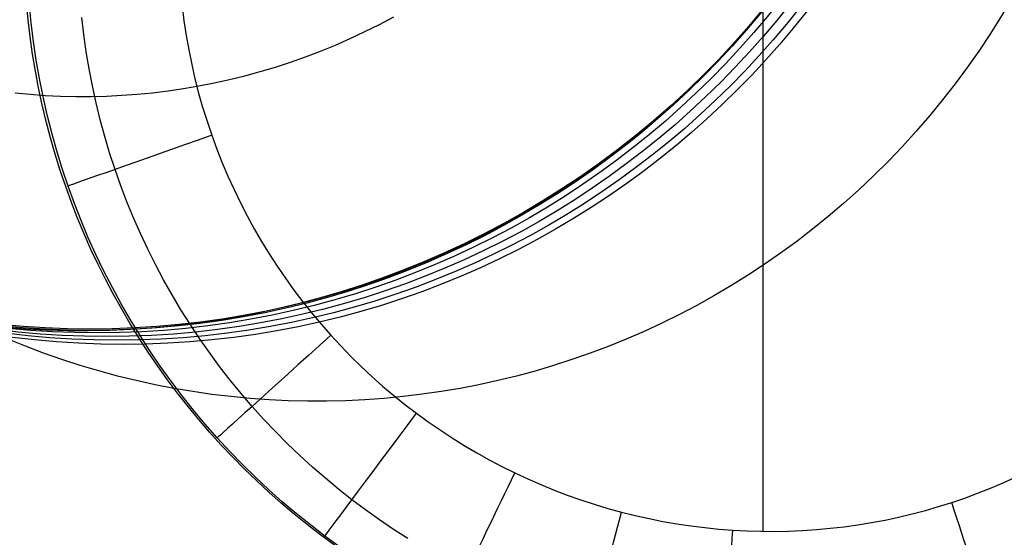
# Model space of a CAD drawing. Extents: x 35624 to 36541, y 4015 to 4839.
# Tile 83 of 150: x 36349 to 36369, y 4114 to 4124. Entities that reach past the tile are written whole.
import ezdxf

# ---------------------------------------------------------------- set-up
doc = ezdxf.new("R2010")
doc.units = 0
doc.layers.add('FUSTO_INTERNO', color=200, linetype='CONTINUOUS')
doc.layers.add('GAMBE', color=96, linetype='CONTINUOUS')

msp = doc.modelspace()

# ---------------------------------------------------------------- linework, layer by layer
at = {"layer": 'FUSTO_INTERNO', "extrusion": (5.973068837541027e-06, -1.442026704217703e-05, 0.9999999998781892)}
msp.add_arc((36202.10238455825, 4253.81776364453, -184.9988621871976), 153.4335571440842, 269.9851426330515, 0.0358529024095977, dxfattribs=at)
at = {"layer": 'GAMBE'}
for p, q in [((36363.8714740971, 4113.955200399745, -506.3228293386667), (36363.8714740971, 4136.767152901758, -506.3226987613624)), ((36349.48055177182, 4123.968023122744, -503.7200032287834), (36349.4491979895, 4124.307031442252, -503.7281854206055)), ((36349.53993566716, 4123.900799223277, -503.7188826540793), (36349.50465442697, 4124.263897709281, -503.7274434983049)), ((36352.4946486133, 4124.234774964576, -506.3227658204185), (36352.53076337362, 4123.94774575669, -506.3227674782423)), ((36363.96124617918, 4124.279867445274, -152.6564491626), (36363.66467178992, 4123.922331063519, -152.6564491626)), ((36350.56999605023, 4123.675626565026, -505.5768755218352), (36350.53093024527, 4124.012796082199, -505.5797945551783)), ((36356.36004887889, 4123.877013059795, -147.9973043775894), (36356.64206423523, 4124.027052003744, -147.9973043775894)), ((36349.51979815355, 4123.630952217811, -503.7116487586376), (36349.48055177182, 4123.968023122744, -503.7200032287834)), ((36349.58431114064, 4123.538849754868, -503.7100998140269), (36349.53993566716, 4123.900799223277, -503.7188826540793)), ((36352.53076337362, 4123.94774575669, -506.3227674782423), (36352.57405670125, 4123.661802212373, -506.3227691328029)), ((36356.07534731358, 4123.734612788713, -147.9973043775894), (36356.36004887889, 4123.877013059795, -147.9973043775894)), ((36363.66467178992, 4123.922331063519, -152.6564491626), (36363.35985375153, 4123.574686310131, -152.6564491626)), ((36349.56685259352, 4123.295925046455, -503.7031266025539), (36349.51979815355, 4123.630952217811, -503.7116487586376)), ((36350.61742770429, 4123.339607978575, -505.5738807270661), (36350.56999605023, 4123.675626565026, -505.5768755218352)), ((36352.57405670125, 4123.661802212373, -506.3227691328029), (36352.62448764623, 4123.377135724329, -506.322770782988)), ((36355.78816377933, 4123.599854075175, -147.9973043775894), (36356.07534731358, 4123.734612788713, -147.9973043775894)), ((36349.63773000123, 4123.178290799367, -503.7011009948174), (36349.58431114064, 4123.538849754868, -503.7100998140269)), ((36355.20715528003, 4123.353257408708, -147.9973043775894), (36355.49870001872, 4123.472736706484, -147.9973043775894)), ((36355.49870001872, 4123.472736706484, -147.9973043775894), (36355.78816377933, 4123.599854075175, -147.9973043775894)), ((36363.35985375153, 4123.574686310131, -152.6564491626), (36363.04712380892, 4123.237005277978, -152.6564491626)), ((36349.62163055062, 4122.963047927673, -503.6944413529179), (36349.56685259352, 4123.295925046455, -503.7031266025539)), ((36350.67318426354, 4123.004960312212, -505.5708118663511), (36350.61742770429, 4123.339607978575, -505.5738807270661)), ((36352.62448764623, 4123.377135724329, -506.322770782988), (36352.68201525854, 4123.093937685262, -506.3227724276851)), ((36354.61860740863, 4123.137184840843, -147.9973043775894), (36354.91372632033, 4123.241409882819, -147.9973043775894)), ((36354.91372632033, 4123.241409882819, -147.9973043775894), (36355.20715528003, 4123.353257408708, -147.9973043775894)), ((36363.04712380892, 4123.237005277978, -152.6564491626), (36362.72681020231, 4122.909355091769, -152.6564491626)), ((36349.70014140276, 4122.81936385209, -503.6918922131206), (36349.63773000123, 4123.178290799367, -503.7011009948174)), ((36352.68201525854, 4123.093937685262, -506.3227724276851), (36352.74659858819, 4122.812399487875, -506.3227740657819)), ((36354.02406438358, 4122.951550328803, -147.9973043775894), (36354.32199032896, 4123.040570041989, -147.9973043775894)), ((36354.32199032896, 4123.040570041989, -147.9973043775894), (36354.61860740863, 4123.137184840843, -147.9973043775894)), ((36349.68404748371, 4122.632427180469, -503.6855976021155), (36349.62163055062, 4122.963047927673, -503.6944413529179)), ((36350.73722478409, 4122.671903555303, -505.5676706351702), (36350.67318426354, 4123.004960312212, -505.5708118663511)), ((36353.42503071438, 4122.796221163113, -147.9973043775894), (36353.72501639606, 4122.870107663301, -147.9973043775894)), ((36353.72501639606, 4122.870107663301, -147.9973043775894), (36354.02406438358, 4122.951550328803, -147.9973043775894)), ((36362.72681020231, 4122.909355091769, -152.6564491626), (36362.39923767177, 4122.591797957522, -152.6564491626)), ((36349.77149449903, 4122.462310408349, -503.6824794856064), (36349.70014140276, 4122.81936385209, -503.6918922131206)), ((36350.80950832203, 4122.340657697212, -505.5644587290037), (36350.73722478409, 4122.671903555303, -505.5676706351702)), ((36352.52125391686, 4122.619647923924, -147.9973043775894), (36352.8229713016, 4122.671019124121, -147.9973043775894)), ((36352.74659858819, 4122.812399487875, -506.3227740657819), (36352.8181966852, 4122.532712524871, -506.322775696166)), ((36352.8229713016, 4122.671019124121, -147.9973043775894), (36353.12428921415, 4122.729867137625, -147.9973043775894)), ((36353.12428921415, 4122.729867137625, -147.9973043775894), (36353.42503071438, 4122.796221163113, -147.9973043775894)), ((36349.22414313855, 4122.53705341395, -147.9973043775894), (36349.51927886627, 4122.50885308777, -147.9973043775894)), ((36349.51927886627, 4122.50885308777, -147.9973043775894), (36349.81579958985, 4122.487638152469, -147.9973043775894)), ((36349.75401885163, 4122.30416912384, -503.6765999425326), (36349.68404748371, 4122.632427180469, -503.6855976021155)), ((36349.85173844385, 4122.107371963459, -503.6728688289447), (36349.77149449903, 4122.462310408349, -503.6824794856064)), ((36349.81579958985, 4122.487638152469, -147.9973043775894), (36350.11355529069, 4122.473465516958, -147.9973043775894)), ((36350.11355529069, 4122.473465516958, -147.9973043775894), (36350.4123935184, 4122.466389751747, -147.9973043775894)), ((36350.4123935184, 4122.466389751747, -147.9973043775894), (36350.71215938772, 4122.466463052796, -147.9973043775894)), ((36350.71215938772, 4122.466463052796, -147.9973043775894), (36351.01269557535, 4122.473735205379, -147.9973043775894)), ((36351.01269557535, 4122.473735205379, -147.9973043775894), (36351.31384231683, 4122.488253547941, -147.9973043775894)), ((36351.31384231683, 4122.488253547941, -147.9973043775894), (36351.61543740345, 4122.510062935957, -147.9973043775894)), ((36351.61543740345, 4122.510062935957, -147.9973043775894), (36351.91731617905, 4122.539205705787, -147.9973043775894)), ((36351.91731617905, 4122.539205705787, -147.9973043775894), (36352.21931153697, 4122.575721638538, -147.9973043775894)), ((36352.21931153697, 4122.575721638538, -147.9973043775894), (36352.52125391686, 4122.619647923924, -147.9973043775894)), ((36352.8181966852, 4122.532712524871, -506.322775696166), (36352.89676859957, 4122.255068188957, -506.322777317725)), ((36362.39923767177, 4122.591797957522, -152.6564491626), (36362.06472746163, 4122.284391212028, -152.6564491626)), ((36349.83146011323, 4121.978380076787, -503.6674529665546), (36349.75401885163, 4122.30416912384, -503.6765999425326)), ((36350.88999393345, 4122.011442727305, -505.5611778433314), (36350.80950832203, 4122.340657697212, -505.5644587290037)), ((36362.06472746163, 4122.284391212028, -152.6564491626), (36361.7235973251, 4121.987187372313, -152.6564491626)), ((36349.94082239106, 4121.754790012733, -503.6630662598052), (36349.85173844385, 4122.107371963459, -503.6728688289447)), ((36352.89676859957, 4122.255068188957, -506.322777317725), (36352.98227338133, 4121.979657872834, -506.3227789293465)), ((36349.9162867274, 4121.65516635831, -503.6581612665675), (36349.83146011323, 4121.978380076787, -503.6674529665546)), ((36350.97864067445, 4121.684478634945, -505.5578296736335), (36350.88999393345, 4122.011442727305, -505.5611778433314)), ((36352.98227338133, 4121.979657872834, -506.3227789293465), (36353.07467008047, 4121.706672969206, -506.3227805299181)), ((36361.7235973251, 4121.987187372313, -152.6564491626), (36361.37616152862, 4121.700234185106, -152.6564491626)), ((36350.03869549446, 4121.404806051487, -503.6530777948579), (36349.94082239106, 4121.754790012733, -503.6630662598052)), ((36353.07467008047, 4121.706672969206, -506.3227805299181), (36353.17390560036, 4121.436296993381, -506.3227821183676)), ((36361.37616152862, 4121.700234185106, -152.6564491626), (36361.02273085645, 4121.423574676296, -152.6564491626)), ((36350.00841415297, 4121.334634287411, -503.6487294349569), (36349.9162867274, 4121.65516635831, -503.6581612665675)), ((36351.07540760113, 4121.359985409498, -505.5544159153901), (36350.97864067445, 4121.684478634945, -505.5578296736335)), ((36350.10775784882, 4121.016890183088, -503.6391620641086), (36350.00841415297, 4121.334634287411, -503.6487294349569)), ((36350.14530690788, 4121.057661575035, -503.6429094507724), (36350.03869549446, 4121.404806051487, -503.6530777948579)), ((36351.18025376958, 4121.03818304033, -505.5509382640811), (36351.07540760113, 4121.359985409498, -505.5544159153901)), ((36353.17390560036, 4121.436296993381, -506.3227821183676), (36353.27987825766, 4121.168681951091, -506.322783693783)), ((36361.02273085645, 4121.423574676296, -152.6564491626), (36360.66361261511, 4121.157247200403, -152.6564491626)), ((36353.27987825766, 4121.168681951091, -506.322783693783), (36353.39247422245, 4120.903971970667, -506.3227852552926)), ((36360.66361261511, 4121.157247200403, -152.6564491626), (36360.29911063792, 4120.901285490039, -152.6564491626)), ((36350.21423327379, 4120.702040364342, -503.6294637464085), (36350.10775784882, 4121.016890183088, -503.6391620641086)), ((36350.26060578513, 4120.713598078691, -503.6325672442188), (36350.14530690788, 4121.057661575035, -503.6429094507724)), ((36351.29312438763, 4120.719283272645, -505.5473985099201), (36351.18025376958, 4121.03818304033, -505.5509382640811)), ((36353.39247422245, 4120.903971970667, -506.3227852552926), (36353.51157966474, 4120.642311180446, -506.3227868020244)), ((36360.29911063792, 4120.901285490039, -152.6564491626), (36359.92952528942, 4120.655718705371, -152.6564491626)), ((36350.32775588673, 4120.390191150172, -503.6196390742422), (36350.21423327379, 4120.702040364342, -503.6294637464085)), ((36350.38452600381, 4120.372847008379, -503.6220574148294), (36350.26060578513, 4120.713598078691, -503.6325672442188)), ((36351.41390927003, 4120.403464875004, -505.5437988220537), (36351.29312438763, 4120.719283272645, -505.5473985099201)), ((36353.51157966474, 4120.642311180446, -506.3227868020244), (36353.63708075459, 4120.383843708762, -506.3227883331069)), ((36359.92952528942, 4120.655718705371, -152.6564491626), (36359.55515346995, 4120.420571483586, -152.6564491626)), ((36350.44824114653, 4120.081448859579, -503.6096926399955), (36350.32775588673, 4120.390191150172, -503.6196390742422)), ((36350.51694033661, 4120.035599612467, -503.6113870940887), (36350.38452600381, 4120.372847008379, -503.6220574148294)), ((36351.54248438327, 4120.090898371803, -505.5401414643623), (36351.41390927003, 4120.403464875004, -505.5437988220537)), ((36353.63708075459, 4120.383843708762, -506.3227883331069), (36353.76886366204, 4120.128713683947, -506.3227898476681)), ((36359.55515346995, 4120.420571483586, -152.6564491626), (36359.17628862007, 4120.19586398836, -152.6564491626)), ((36359.17628862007, 4120.19586398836, -152.6564491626), (36358.79322072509, 4119.981611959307, -152.6564491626)), ((36350.57560451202, 4119.775919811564, -503.5996290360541), (36350.44824114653, 4120.081448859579, -503.6096926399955)), ((36350.65770628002, 4119.702037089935, -503.6005636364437), (36350.51694033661, 4120.035599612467, -503.6113870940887)), ((36351.67872569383, 4119.781754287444, -505.5364287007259), (36351.54248438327, 4120.090898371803, -505.5401414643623)), ((36353.76886366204, 4120.128713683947, -506.3227898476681), (36353.90681455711, 4119.877065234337, -506.3227913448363)), ((36358.79322072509, 4119.981611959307, -152.6564491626), (36358.40623631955, 4119.777826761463, -152.6564491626)), ((36350.70976144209, 4119.473710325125, -503.5894528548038), (36350.57560451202, 4119.775919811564, -503.5996290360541)), ((36351.82250916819, 4119.476203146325, -505.5326627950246), (36351.67872569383, 4119.781754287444, -505.5364287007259)), ((36353.90681455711, 4119.877065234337, -506.3227913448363), (36354.05081960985, 4119.629042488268, -506.3227928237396)), ((36358.40623631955, 4119.777826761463, -152.6564491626), (36358.0156184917, 4119.584515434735, -152.6564491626)), ((36350.80668133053, 4119.372340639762, -503.5895943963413), (36350.65770628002, 4119.702037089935, -503.6005636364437)), ((36354.05081960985, 4119.629042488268, -506.3227928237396), (36354.2007649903, 4119.384789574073, -506.3227942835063)), ((36358.0156184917, 4119.584515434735, -152.6564491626), (36357.62164688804, 4119.401680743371, -152.6564491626)), ((36350.85062739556, 4119.174926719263, -503.5791686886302), (36350.70976144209, 4119.473710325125, -503.5894528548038)), ((36351.97371077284, 4119.174415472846, -505.5288460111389), (36351.82250916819, 4119.476203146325, -505.5326627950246)), ((36354.2007649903, 4119.384789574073, -506.3227942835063), (36354.35653686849, 4119.144450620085, -506.3227957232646)), ((36357.62164688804, 4119.401680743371, -152.6564491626), (36357.22459771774, 4119.229321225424, -152.6564491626)), ((36350.96372298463, 4119.046691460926, -503.5784867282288), (36350.80668133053, 4119.372340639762, -503.5895943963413)), ((36357.22459771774, 4119.229321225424, -152.6564491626), (36356.82474375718, 4119.067431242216, -152.6564491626)), ((36350.9981178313, 4118.879675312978, -503.5687811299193), (36350.85062739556, 4119.174926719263, -503.5791686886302)), ((36351.1286887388, 4118.725270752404, -503.5672479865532), (36350.96372298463, 4119.046691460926, -503.5784867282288)), ((36352.13220647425, 4118.876561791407, -505.5249806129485), (36351.97371077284, 4119.174415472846, -505.5288460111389)), ((36354.35653686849, 4119.144450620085, -506.3227957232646), (36354.51802141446, 4118.908169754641, -506.3227971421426)), ((36356.82474375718, 4119.067431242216, -152.6564491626), (36356.42235435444, 4118.916001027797, -152.6564491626)), ((36351.15214820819, 4118.588062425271, -503.5582947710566), (36350.9981178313, 4118.879675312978, -503.5687811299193)), ((36352.29787223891, 4118.582812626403, -505.5210688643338), (36352.13220647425, 4118.876561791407, -505.5249806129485)), ((36354.51802141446, 4118.908169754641, -506.3227971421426), (36354.68510479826, 4118.676091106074, -506.3227985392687)), ((36356.42235435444, 4118.916001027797, -152.6564491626), (36356.01769543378, 4118.775016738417, -152.6564491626)), ((36351.3014360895, 4118.408259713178, -503.5558855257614), (36351.1286887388, 4118.725270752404, -503.5672479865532)), ((36354.68510479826, 4118.676091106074, -506.3227985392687), (36354.85767318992, 4118.448358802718, -506.3227999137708)), ((36355.61102950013, 4118.644460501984, -152.6564491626), (36355.20261564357, 4118.524310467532, -152.6564491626)), ((36356.01769543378, 4118.775016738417, -152.6564491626), (36355.61102950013, 4118.644460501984, -152.6564491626)), ((36351.31263398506, 4118.300194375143, -503.5477142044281), (36351.15214820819, 4118.588062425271, -503.5582947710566)), ((36352.4705840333, 4118.293338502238, -505.5171130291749), (36352.29787223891, 4118.582812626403, -505.5210688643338)), ((36354.79270954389, 4118.414540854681, -152.6564491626), (36354.38156347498, 4118.315122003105, -152.6564491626)), ((36355.20261564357, 4118.524310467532, -152.6564491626), (36354.79270954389, 4118.414540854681, -152.6564491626)), ((36354.85767318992, 4118.448358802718, -506.3227999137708), (36355.03561275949, 4118.225116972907, -506.3228012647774)), ((36351.48182253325, 4118.095839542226, -503.5444067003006), (36351.3014360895, 4118.408259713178, -503.5558855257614)), ((36351.47949062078, 4118.016177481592, -503.5370440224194), (36351.31263398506, 4118.300194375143, -503.5477142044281)), ((36352.65021782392, 4118.008309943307, -505.5131153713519), (36352.4705840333, 4118.293338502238, -505.5171130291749)), ((36353.96942630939, 4118.226020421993, -152.6564491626), (36353.55654352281, 4118.147198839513, -152.6564491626)), ((36354.38156347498, 4118.315122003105, -152.6564491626), (36353.96942630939, 4118.226020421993, -152.6564491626)), ((36355.03561275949, 4118.225116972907, -506.3228012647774), (36355.218809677, 4118.006509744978, -506.3228025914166)), ((36351.66970556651, 4117.788191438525, -503.5328188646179), (36351.48182253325, 4118.095839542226, -503.5444067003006)), ((36353.14315719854, 4118.07861625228, -152.6564491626), (36352.72950603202, 4118.020227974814, -152.6564491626)), ((36353.55654352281, 4118.147198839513, -152.6564491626), (36353.14315719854, 4118.07861625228, -152.6564491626)), ((36349.43829138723, 4117.913578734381, -152.6564491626), (36349.03244115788, 4117.944345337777, -152.6564491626)), ((36349.84587331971, 4117.892446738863, -152.6564491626), (36349.43829138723, 4117.913578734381, -152.6564491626)), ((36350.25497854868, 4117.881024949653, -152.6564491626), (36349.84587331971, 4117.892446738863, -152.6564491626)), ((36350.66539532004, 4117.879385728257, -152.6564491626), (36350.25497854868, 4117.881024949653, -152.6564491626)), ((36351.07690852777, 4117.887598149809, -152.6564491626), (36350.66539532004, 4117.879385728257, -152.6564491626)), ((36351.4892997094, 4117.905727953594, -152.6564491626), (36351.07690852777, 4117.887598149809, -152.6564491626)), ((36351.65263357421, 4117.736118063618, -503.5262888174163), (36351.47949062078, 4118.016177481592, -503.5370440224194)), ((36351.90234704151, 4117.933837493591, -152.6564491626), (36351.4892997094, 4117.905727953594, -152.6564491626)), ((36352.3158253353, 4117.971985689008, -152.6564491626), (36351.90234704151, 4117.933837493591, -152.6564491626)), ((36352.72950603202, 4118.020227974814, -152.6564491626), (36352.3158253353, 4117.971985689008, -152.6564491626)), ((36352.83664957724, 4117.727897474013, -505.5090781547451), (36352.65021782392, 4118.008309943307, -505.5131153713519)), ((36355.218809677, 4118.006509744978, -506.3228025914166), (36355.40715011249, 4117.792681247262, -506.3228038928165)), ((36351.83197830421, 4117.460122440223, -503.5154531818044), (36351.65263357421, 4117.736118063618, -503.5262888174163)), ((36351.86494268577, 4117.485496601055, -503.5211293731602), (36351.66970556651, 4117.788191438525, -503.5328188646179)), ((36353.02975525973, 4117.452271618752, -505.5050036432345), (36352.83664957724, 4117.727897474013, -505.5090781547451)), ((36355.40715011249, 4117.792681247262, -506.3228038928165), (36355.60051625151, 4117.583765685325, -506.3228051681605)), ((36352.01744026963, 4117.188296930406, -503.5045417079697), (36351.83197830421, 4117.460122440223, -503.5154531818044)), ((36352.06739138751, 4117.187936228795, -503.5093455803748), (36351.86494268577, 4117.485496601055, -503.5211293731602)), ((36353.22941083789, 4117.181602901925, -505.5008941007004), (36353.02975525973, 4117.452271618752, -505.5050036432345)), ((36355.60051625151, 4117.583765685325, -506.3228051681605), (36355.79877434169, 4117.379857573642, -506.3228064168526)), ((36355.79877434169, 4117.379857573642, -506.3228064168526), (36356.00178664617, 4117.181041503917, -506.3228076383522)), ((36352.20893492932, 4116.920747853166, -503.4935589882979), (36352.01744026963, 4117.188296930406, -503.5045417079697)), ((36352.27690916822, 4116.895691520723, -503.4974748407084), (36352.06739138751, 4117.187936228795, -503.5093455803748)), ((36353.43549227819, 4116.916061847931, -505.4967517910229), (36353.22941083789, 4117.181602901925, -505.5008941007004)), ((36356.00178664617, 4117.181041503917, -506.3228076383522), (36356.20941542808, 4116.987402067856, -506.3228088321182)), ((36352.40637774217, 4116.657581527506, -503.4825096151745), (36352.20893492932, 4116.920747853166, -503.4935589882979)), ((36352.49335352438, 4116.608943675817, -503.4855245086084), (36352.27690916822, 4116.895691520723, -503.4974748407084)), ((36353.64787554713, 4116.655818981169, -505.4925789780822), (36353.43549227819, 4116.916061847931, -505.4967517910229)), ((36356.20941542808, 4116.987402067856, -506.3228088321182), (36356.42152295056, 4116.799023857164, -506.3228099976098)), ((36356.42152295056, 4116.799023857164, -506.3228099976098), (36356.63797147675, 4116.615991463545, -506.3228111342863)), ((36352.60968416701, 4116.398904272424, -503.4713981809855), (36352.40637774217, 4116.657581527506, -503.4825096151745)), ((36352.71658195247, 4116.327873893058, -503.4735019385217), (36352.49335352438, 4116.608943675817, -503.4855245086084)), ((36353.86643661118, 4116.401044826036, -505.4883779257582), (36353.64787554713, 4116.655818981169, -505.4925789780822)), ((36356.63797147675, 4116.615991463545, -506.3228111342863), (36356.85862326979, 4116.438389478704, -506.3228122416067)), ((36352.81876966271, 4116.144822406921, -503.4602292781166), (36352.60968416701, 4116.398904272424, -503.4713981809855)), ((36352.94645194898, 4116.052663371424, -503.4614144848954), (36352.71658195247, 4116.327873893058, -503.4735019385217)), ((36354.09104635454, 4116.151899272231, -505.4841509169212), (36353.86643661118, 4116.401044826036, -505.4883779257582)), ((36356.85862326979, 4116.438389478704, -506.3228122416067), (36357.08334059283, 4116.266302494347, -506.3228133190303)), ((36353.03354968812, 4115.895442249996, -503.4490074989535), (36352.81876966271, 4116.144822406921, -503.4602292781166)), ((36354.32155533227, 4115.90849967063, -505.4799003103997), (36354.09104635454, 4116.151899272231, -505.4841509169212)), ((36357.08334059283, 4116.266302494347, -506.3228133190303), (36357.31198021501, 4116.099816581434, -506.3228143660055)), ((36357.31198021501, 4116.099816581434, -506.3228143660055), (36357.54437692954, 4115.939023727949, -506.3228153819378)), ((36353.18282101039, 4115.783493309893, -503.4492695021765), (36352.94645194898, 4116.052663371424, -503.4614144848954)), ((36354.5578090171, 4115.670952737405, -505.4756284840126), (36354.32155533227, 4115.90849967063, -505.4799003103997)), ((36357.54437692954, 4115.939023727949, -506.3228153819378), (36357.78036003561, 4115.784017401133, -506.322816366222)), ((36353.2539397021, 4115.65087012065, -503.437737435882), (36353.03354968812, 4115.895442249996, -503.4490074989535)), ((36353.42554166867, 4115.520532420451, -503.4370742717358), (36353.18282101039, 4115.783493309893, -503.4492695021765)), ((36357.78036003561, 4115.784017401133, -506.322816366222), (36358.01975883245, 4115.634891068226, -506.322817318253)), ((36353.47985516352, 4115.411212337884, -503.4264236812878), (36353.2539397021, 4115.65087012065, -503.437737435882)), ((36353.67444659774, 4115.263899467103, -503.4248357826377), (36353.42554166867, 4115.520532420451, -503.4370742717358)), ((36354.7996528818, 4115.439365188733, -505.4713378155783), (36354.5578090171, 4115.670952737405, -505.4756284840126)), ((36358.01975883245, 4115.634891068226, -506.322817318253), (36358.26240261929, 4115.491738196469, -506.3228182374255)), ((36353.71121153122, 4115.176575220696, -503.4150708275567), (36353.47985516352, 4115.411212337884, -503.4264236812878)), ((36355.04693239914, 4115.213843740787, -505.4670306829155), (36354.7996528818, 4115.439365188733, -505.4713378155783)), ((36358.26240261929, 4115.491738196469, -506.3228182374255), (36358.50812069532, 4115.3546522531, -506.3228191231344)), ((36358.50812069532, 4115.3546522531, -506.3228191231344), (36358.75674235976, 4115.223726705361, -506.3228199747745)), ((36353.92936350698, 4115.013700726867, -503.4125609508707), (36353.67444659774, 4115.263899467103, -503.4248357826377)), ((36353.94792426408, 4114.947065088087, -503.4036834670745), (36353.71121153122, 4115.176575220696, -503.4150708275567)), ((36355.29949304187, 4114.994495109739, -505.4627094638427), (36355.04693239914, 4115.213843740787, -505.4670306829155)), ((36358.75674235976, 4115.223726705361, -506.3228199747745), (36359.00809691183, 4115.099055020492, -506.3228207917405)), ((36354.19012010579, 4114.770042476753, -503.4002566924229), (36353.92936350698, 4115.013700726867, -503.4125609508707)), ((36354.18990882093, 4114.722788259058, -503.3922661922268), (36353.94792426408, 4114.947065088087, -503.4036834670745)), ((36355.55718028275, 4114.781426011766, -505.4583765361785), (36355.29949304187, 4114.994495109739, -505.4627094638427)), ((36359.00809691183, 4115.099055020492, -506.3228207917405), (36359.26201747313, 4114.980717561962, -506.322821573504)), ((36359.26201747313, 4114.980717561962, -506.322821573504), (36359.51835245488, 4114.868742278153, -506.3228223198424)), ((36368.56929105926, 4114.902140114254, -506.3228258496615), (36368.81355042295, 4115.012328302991, -506.322825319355)), ((36354.45654410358, 4114.533030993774, -503.3879299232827), (36354.19012010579, 4114.770042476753, -503.4002566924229)), ((36355.81983959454, 4114.574743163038, -505.4540342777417), (36355.55718028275, 4114.781426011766, -505.4583765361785)), ((36359.51835245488, 4114.868742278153, -506.3228223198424), (36359.77695409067, 4114.76314401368, -506.3228230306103)), ((36359.77695409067, 4114.76314401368, -506.3228230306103), (36360.03767461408, 4114.663937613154, -506.3228237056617)), ((36368.07255749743, 4114.699026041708, -506.3228268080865), (36368.32225483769, 4114.797679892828, -506.3228263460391)), ((36368.32225483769, 4114.797679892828, -506.3228263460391), (36368.56929105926, 4114.902140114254, -506.3228258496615)), ((36354.43708066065, 4114.503851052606, -503.3808235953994), (36354.18990882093, 4114.722788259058, -503.3922661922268)), ((36356.08730982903, 4114.374555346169, -505.4496851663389), (36355.81983959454, 4114.574743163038, -505.4540342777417)), ((36360.03767461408, 4114.663937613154, -506.3228237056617), (36360.30036625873, 4114.571137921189, -506.322824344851)), ((36360.30036625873, 4114.571137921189, -506.322824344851), (36360.56488125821, 4114.484759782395, -506.3228249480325)), ((36367.56564241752, 4114.519451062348, -506.3228276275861), (36367.82031477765, 4114.606256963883, -506.3228272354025)), ((36367.82031477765, 4114.606256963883, -506.3228272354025), (36368.07255749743, 4114.699026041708, -506.3228268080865)), ((36354.68935524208, 4114.290359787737, -503.3693602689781), (36354.43708066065, 4114.503851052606, -503.3808235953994)), ((36354.72846320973, 4114.302772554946, -503.375587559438), (36354.45654410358, 4114.533030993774, -503.3879299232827)), ((36356.35940335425, 4114.180979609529, -505.4453320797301), (36356.08730982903, 4114.374555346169, -505.4496851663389)), ((36360.56488125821, 4114.484759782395, -506.3228249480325), (36360.83107184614, 4114.404818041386, -506.3228255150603)), ((36360.83107184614, 4114.404818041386, -506.3228255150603), (36361.09879025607, 4114.331327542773, -506.3228260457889)), ((36366.78834437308, 4114.295416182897, -506.3228285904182), (36367.0495130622, 4114.363988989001, -506.3228283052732)), ((36367.0495130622, 4114.363988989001, -506.3228283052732), (36367.30866132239, 4114.438680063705, -506.3228279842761)), ((36367.30866132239, 4114.438680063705, -506.3228279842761), (36367.56564241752, 4114.519451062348, -506.3228276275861)), ((36354.94664802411, 4114.082420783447, -503.3578808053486), (36354.68935524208, 4114.290359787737, -503.3693602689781)), ((36355.00570513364, 4114.079373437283, -503.3632365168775), (36354.72846320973, 4114.302772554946, -503.375587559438)), ((36356.63592591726, 4113.994135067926, -505.4409779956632), (36356.35940335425, 4114.180979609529, -505.4453320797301)), ((36361.09879025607, 4114.331327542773, -506.3228260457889), (36361.36788530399, 4114.26430459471, -506.3228265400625)), ((36361.36788530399, 4114.26430459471, -506.3228265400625), (36361.63819213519, 4114.203771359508, -506.3228269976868)), ((36361.63819213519, 4114.203771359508, -506.3228269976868), (36361.90954247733, 4114.149751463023, -506.3228274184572)), ((36365.99418309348, 4114.126790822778, -506.3228292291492), (36366.2605326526, 4114.176778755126, -506.3228290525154)), ((36366.2605326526, 4114.176778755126, -506.3228290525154), (36366.52530199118, 4114.232999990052, -506.322828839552)), ((36366.52530199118, 4114.232999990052, -506.322828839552), (36366.78834437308, 4114.295416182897, -506.3228285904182)), ((36355.20887446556, 4113.880140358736, -503.3463897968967), (36354.94664802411, 4114.082420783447, -503.3578808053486)), ((36355.28809758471, 4113.862939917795, -503.3508837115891), (36355.00570513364, 4114.079373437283, -503.3632365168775)), ((36356.9166832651, 4113.814140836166, -505.4366258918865), (36356.63592591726, 4113.994135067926, -505.4409779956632)), ((36361.90954247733, 4114.149751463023, -506.3228274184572), (36362.18176805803, 4114.102268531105, -506.3228278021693)), ((36362.18176805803, 4114.102268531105, -506.3228278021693), (36362.45470060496, 4114.061346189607, -506.3228281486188)), ((36362.45470060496, 4114.061346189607, -506.3228281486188), (36362.72817184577, 4114.027008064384, -506.3228284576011)), ((36362.72817184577, 4114.027008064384, -506.3228284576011), (36363.00201350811, 4113.999277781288, -506.322828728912)), ((36363.00201350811, 4113.999277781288, -506.322828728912), (36363.27605731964, 4113.97817896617, -506.3228289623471)), ((36363.27605731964, 4113.97817896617, -506.3228289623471), (36363.55013859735, 4113.963724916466, -506.3228291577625)), ((36364.64386775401, 4113.971692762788, -506.3228295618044), (36364.915917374, 4113.989939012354, -506.3228295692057)), ((36364.915917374, 4113.989939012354, -506.3228295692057), (36365.18712045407, 4114.014610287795, -506.3228295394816)), ((36365.18712045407, 4114.014610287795, -506.3228295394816), (36365.45733025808, 4114.045668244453, -506.3228294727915)), ((36365.45733025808, 4114.045668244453, -506.3228294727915), (36365.72640004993, 4114.083074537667, -506.3228293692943)), ((36365.72640004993, 4114.083074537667, -506.3228293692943), (36365.99418309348, 4114.126790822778, -506.3228292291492)), ((36355.47595002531, 4113.683624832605, -503.3348918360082), (36355.20887446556, 4113.880140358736, -503.3463897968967)), ((36355.57546127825, 4113.653580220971, -503.3385363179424), (36355.28809758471, 4113.862939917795, -503.3508837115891)), ((36363.55013859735, 4113.963724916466, -506.3228291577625), (36363.82410701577, 4113.955887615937, -506.3228293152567)), ((36363.82410701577, 4113.955887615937, -506.3228293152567), (36364.09781583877, 4113.95462871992, -506.322829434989)), ((36364.09781583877, 4113.95462871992, -506.322829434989), (36364.37111833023, 4113.959909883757, -506.3228295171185)), ((36364.37111833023, 4113.959909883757, -506.3228295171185), (36364.64386775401, 4113.971692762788, -506.3228295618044))]:
    msp.add_line(p, q, dxfattribs=at)
at = {"layer": 'GAMBE', "extrusion": (0.0001882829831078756, -1.596144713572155e-06, 0.9999999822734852)}
msp.add_circle((36350.71477065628, 4134.891625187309, -155.315639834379), 17.00455458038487, dxfattribs=at)
at = {"layer": 'GAMBE', "extrusion": (0.0003772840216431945, 3.77020089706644e-06, 0.9999999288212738)}
msp.add_circle((36350.75118381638, 4134.916862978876, -157.91993165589), 17.00267542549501, dxfattribs=at)
at = {"layer": 'GAMBE', "extrusion": (-0.002014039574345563, -2.014173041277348e-05, 0.9999979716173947)}
msp.add_circle((36350.32063598, 4134.836063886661, -290.256719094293), 17.00266802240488, dxfattribs=at)
at = {"layer": 'GAMBE', "extrusion": (-0.002779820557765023, -2.765595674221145e-05, 0.9999961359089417)}
msp.add_circle((36350.16819810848, 4134.760296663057, -357.0157843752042), 17.00267206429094, dxfattribs=at)
at = {"layer": 'GAMBE', "extrusion": (-0.002048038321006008, -2.00349588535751e-05, 0.9999979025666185)}
msp.add_circle((36350.529453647, 4134.690930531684, -369.3230281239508), 17.00266817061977, dxfattribs=at)
at = {"layer": 'GAMBE', "extrusion": (-3.924697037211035e-05, 5.714019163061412e-08, 0.9999999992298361)}
msp.add_circle((36351.32713273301, 4134.615820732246, -335.2067426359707), 17.00267310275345, dxfattribs=at)
at = {"layer": 'GAMBE', "extrusion": (-0.05626475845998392, 0.05250560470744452, 0.9970343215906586)}
msp.add_circle((-27824.78393760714, 23657.5163710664, -2248.188692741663), 15.66086627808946, dxfattribs=at)
at = {"layer": 'GAMBE', "extrusion": (-0.3327487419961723, 0.9430155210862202, 4.111507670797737e-05)}
msp.add_arc((-35653.00636563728, -502.985068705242, -8209.627315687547), 3.000172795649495, 269.9994672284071, 354.0700105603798, dxfattribs=at)
at = {"layer": 'GAMBE', "extrusion": (-0.6702796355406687, 0.7421086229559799, 4.374754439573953e-05)}
msp.add_arc((-29739.73372431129, -502.390387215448, -21312.46174859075), 3.000049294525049, 269.9996382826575, 357.583216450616, dxfattribs=at)
at = {"layer": 'GAMBE', "extrusion": (0.80117772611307, -0.5984264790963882, 1.722180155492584e-05)}
msp.add_arc((25054.90226090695, -503.782070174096, 26665.19388870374), 2.999965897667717, 180.5352438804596, 269.9998632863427, dxfattribs=at)
at = {"layer": 'GAMBE', "extrusion": (0.9012278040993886, -0.4333456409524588, -2.420116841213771e-05)}
msp.add_arc((19464.65929415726, -502.5729232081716, 30984.50104243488), 3.000036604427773, 178.6660460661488, 270.0012357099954, dxfattribs=at)
at = {"layer": 'GAMBE', "extrusion": (0.9503145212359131, 0.3112913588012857, -2.576444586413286e-05)}
msp.add_arc((-7410.821467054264, -502.3994176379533, 35841.45312785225), 2.999974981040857, 172.6331904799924, 270.0023247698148, dxfattribs=at)
at = {"layer": 'GAMBE', "extrusion": (0.9673938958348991, -0.2532766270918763, 2.168729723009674e-05)}
msp.add_arc((13189.59552904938, -504.0631134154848, 34133.43007339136), 2.999974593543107, 176.877929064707, 269.9989440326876, dxfattribs=at)
at = {"layer": 'GAMBE', "extrusion": (0.9979085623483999, -0.06464131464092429, -4.041339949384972e-05)}
msp.add_arc((6455.94391536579, -501.8670707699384, 36021.31203697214), 3.000014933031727, 175.2381256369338, 270.0020818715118, dxfattribs=at)

doc.saveas('drawing.dxf')
